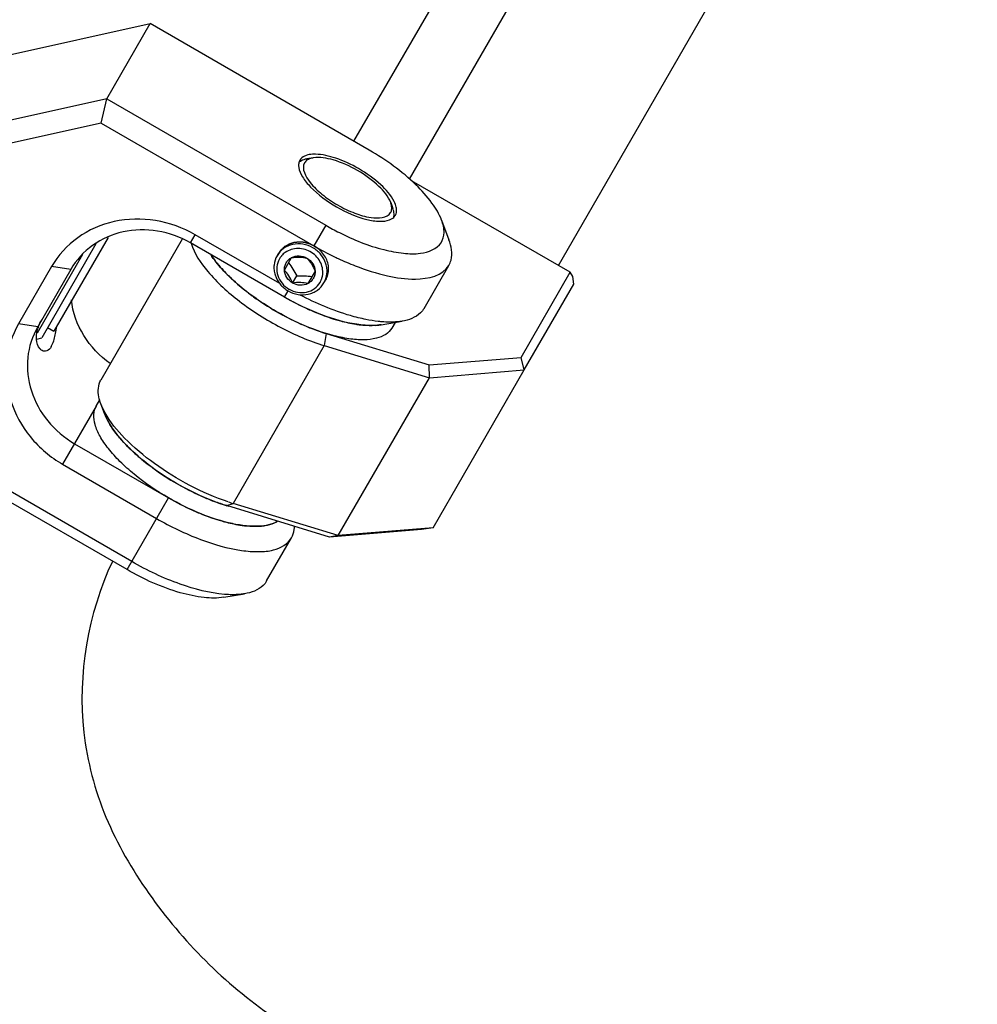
# Model space of a CAD drawing. Header units: millimetres. Extents: x 0 to 2550, y 0 to 1188.
# Tile 64 of 221: x 324.2 to 329.5, y 139.43 to 144.88. Entities that reach past the tile are written whole.
import ezdxf

# ---------------------------------------------------------------- set-up
doc = ezdxf.new("R2010")
doc.units = ezdxf.units.MM
doc.header["$LTSCALE"] = 46.255
for name, color, linetype in [('2ND_ARM_V2_PITCH_ABL698', 7, 'CONTINUOUS'), ('A2300202#AF4_ABL676', 7, 'CONTINUOUS'), ('CSHCS-BR-M4-12_203_PBL774', 7, 'CONTINUOUS'), ('FWSRM-D10-V4-E2-T2_5_PBL772', 7, 'CONTINUOUS'), ('M2000901_PBL757', 7, 'CONTINUOUS'), ('M2300101_PBL746', 7, 'CONTINUOUS'), ('M2300202_PBL747', 7, 'CONTINUOUS'), ('M2300301_PBL788', 7, 'CONTINUOUS'), ('M2300602_PBL778', 7, 'CONTINUOUS'), ('SSHH-ST-M3-5_203_PBL781', 7, 'CONTINUOUS'), ('WFM_0608_06_2_PBL776', 7, 'CONTINUOUS'), ('WFM_0608_06_2_PBL791', 7, 'CONTINUOUS'), ('아래쪽_16_VBL600', 7, 'CONTINUOUS')]:
    doc.layers.add(name, color=color, linetype=linetype)

# ---------------------------------------------------------------- blocks, each defined once
blk = doc.blocks.new('M2300202_PBL747', base_point=(325.9524, 142.9997))
at = {"layer": 'M2300202_PBL747', "color": 7}
for p, q in [((327.2472, 143.4789), (326.3696, 143.9855)), ((325.1015, 143.6617), (324.6517, 142.8826)), ((326.9758, 143.0084), (327.2472, 143.4789)), ((327.2624, 143.4552), (327.2472, 143.4789)), ((327.2676, 143.4142), (327.2624, 143.4552)), ((326.9935, 142.9391), (327.2676, 143.4142)), ((325.8976, 143.1404), (326.4672, 142.9663)), ((325.8877, 143.0732), (326.4687, 142.8957)), ((326.4672, 142.9663), (326.9758, 143.0084)), ((326.9935, 142.9391), (326.9758, 143.0084)), ((326.4687, 142.8957), (326.4672, 142.9663)), ((326.4687, 142.8957), (326.9935, 142.9391)), ((326.4895, 142.066), (326.9935, 142.9391)), ((325.9646, 142.0226), (326.4687, 142.8957)), ((324.6718, 142.6972), (324.6514, 142.7518)), ((325.9173, 142.0139), (325.3477, 142.1879)), ((325.9646, 142.0226), (325.3836, 142.2001)), ((326.4895, 142.066), (325.9646, 142.0226)), ((326.4895, 142.066), (326.4259, 142.0559)), ((326.4259, 142.0559), (325.9173, 142.0139)), ((325.9646, 142.0226), (325.9173, 142.0139))]:
    blk.add_line(p, q, dxfattribs=at)
at = {"layer": 'M2300202_PBL747', "color": 2}
for p, q in [((325.8976, 143.1404), (325.8877, 143.0732)), ((325.8877, 143.0732), (325.3836, 142.2001)), ((325.3477, 142.1879), (325.3836, 142.2001))]:
    blk.add_line(p, q, dxfattribs=at)
at = {"layer": 'M2300202_PBL747', "color": 7}
for centre, radius, start, end in [((325.8119, 143.9468), 0.665, 217.7929, 218.9167), ((326.0968, 144.2112), 1.054, 226.7924, 227.4369), ((326.2989, 144.4543), 1.3703, 233.7948, 234.1304), ((326.3521, 144.5296), 1.4625, 234.1713, 240.0394), ((326.3524, 144.5263), 1.4598, 239.9639, 245.8398), ((326.3142, 144.4435), 1.3687, 245.8814, 246.2283), ((326.2056, 144.1484), 1.054, 252.5634, 253.0084), ((325.7259, 143.3198), 1.1709, 251.6279, 253.001)]:
    blk.add_arc(centre, radius, start, end, dxfattribs=at)
for points, knots in [([(325.1505, 143.6394), (325.1684, 143.5818), (325.2505, 143.4621), (325.422, 143.3072), (325.6407, 143.1688), (325.8045, 143.0986), (325.8877, 143.0732)], [0, 0, 0, 0, 0.189878, 0.442636, 0.726399, 1, 1, 1, 1]), ([(325.2945, 143.529), (325.3004, 143.5218), (325.3257, 143.4917), (325.3533, 143.4635), (325.3751, 143.443)], [0, 0, 0, 0, 0.236867, 1, 1, 1, 1]), ([(325.3838, 143.4349), (325.3919, 143.4275), (325.4259, 143.3972), (325.4617, 143.3689), (325.4895, 143.3486)], [0, 0, 0, 0, 0.242092, 1, 1, 1, 1]), ([(325.7625, 143.191), (325.7732, 143.1863), (325.8149, 143.1685), (325.8576, 143.1529), (325.8897, 143.1428)], [0, 0, 0, 0, 0.257445, 1, 1, 1, 1]), ([(324.6514, 142.7518), (324.6468, 142.764), (324.6338, 142.806), (324.636, 142.8555), (324.6517, 142.8826)], [0, 0, 0, 0, 0.293984, 1, 1, 1, 1]), ([(325.0705, 142.3108), (324.9782, 142.3642), (324.8533, 142.4537), (324.7269, 142.5929), (324.6844, 142.6633), (324.6718, 142.6972)], [0, 0, 0, 0, 0.56816, 0.807528, 1, 1, 1, 1]), ([(325.3568, 142.2086), (325.2112, 142.257), (325.0075, 142.3649), (324.7884, 142.5476), (324.7035, 142.6505), (324.6747, 142.7021)], [0, 0, 0, 0, 0.538479, 0.79237, 1, 1, 1, 1]), ([(325.3477, 142.1879), (325.3247, 142.1949), (325.229, 142.2278), (325.1373, 142.2721), (325.0705, 142.3108)], [0, 0, 0, 0, 0.237287, 1, 1, 1, 1])]:
    blk.add_open_spline(points, degree=3, knots=knots, dxfattribs=at)
for points in [[(325.2605, 143.5754), (325.2686, 143.5631), (325.2773, 143.551), (325.2864, 143.5393)], [(324.6747, 142.7021), (324.6658, 142.7181), (324.6578, 142.7347), (324.6514, 142.7518)]]:
    blk.add_open_spline(points, degree=3, dxfattribs=at)
blk = doc.blocks.new('WFM_0608_06_2_PBL776', base_point=(325.1208, 142.4235))
at = {"layer": 'WFM_0608_06_2_PBL776', "color": 7}
blk.add_line((324.6262, 142.7386), (324.6464, 142.7735), dxfattribs=at)
for centre, radius, start, end in [((324.9326, 142.7947), 0.2785, 200.3961, 201.7702), ((324.9438, 142.7991), 0.2905, 201.7647, 202.3435), ((324.9518, 142.8024), 0.2992, 202.3443, 203.0746), ((324.9801, 142.8147), 0.33, 203.1183, 206.4977), ((325.2646, 142.9964), 0.6683, 217.7884, 218.9162), ((325.5503, 143.2625), 1.0591, 226.7854, 227.4465), ((325.7532, 143.5075), 1.3774, 233.7893, 234.1385), ((325.7979, 143.5705), 1.4546, 234.1653, 240.0554), ((325.8091, 143.5868), 1.4743, 239.9931, 245.821), ((325.7676, 143.4984), 1.3767, 245.8887, 246.2182), ((325.6584, 143.2049), 1.0634, 252.5781, 253.0253), ((325.6502, 143.1779), 1.0351, 253.0244, 253.6692)]:
    blk.add_arc(centre, radius, start, end, dxfattribs=at)
for points, knots in [([(325.0259, 142.2307), (324.9594, 142.2691), (324.8661, 142.3325), (324.7587, 142.4287), (324.6947, 142.4992), (324.6474, 142.5673), (324.6184, 142.6312), (324.6089, 142.6894), (324.6182, 142.7247), (324.6262, 142.7386)], [0, 0, 0, 0, 0.334252, 0.488189, 0.627064, 0.747528, 0.848028, 0.930026, 1, 1, 1, 1]), ([(324.6848, 142.6675), (324.6881, 142.6609), (324.7032, 142.6327), (324.7214, 142.6063), (324.7365, 142.5869)], [0, 0, 0, 0, 0.231434, 1, 1, 1, 1]), ([(324.7446, 142.5766), (324.7505, 142.5693), (324.7758, 142.5393), (324.8033, 142.5111), (324.8251, 142.4906)], [0, 0, 0, 0, 0.236865, 1, 1, 1, 1]), ([(324.8341, 142.4823), (324.8422, 142.4749), (324.8761, 142.4447), (324.9117, 142.4165), (324.9395, 142.3962)], [0, 0, 0, 0, 0.242107, 1, 1, 1, 1]), ([(325.6291, 142.1019), (325.5989, 142.0831), (325.5383, 142.0716), (325.454, 142.0748), (325.3453, 142.0927), (325.1986, 142.1407), (325.0839, 142.1972), (325.0259, 142.2307)], [0, 0, 0, 0, 0.167526, 0.275631, 0.399337, 0.68471, 1, 1, 1, 1]), ([(325.2125, 142.2386), (325.2232, 142.2338), (325.265, 142.216), (325.3078, 142.2004), (325.34, 142.1903)], [0, 0, 0, 0, 0.257277, 1, 1, 1, 1])]:
    blk.add_open_spline(points, degree=3, knots=knots, dxfattribs=at)
blk = doc.blocks.new('M2300301_PBL788', base_point=(330.263, 149.8658))
at = {"layer": 'M2300301_PBL788', "color": 7}
for p, q in [((326.359, 143.9941), (333.2873, 156.0073)), ((327.1833, 143.5157), (334.1127, 155.5308))]:
    blk.add_line(p, q, dxfattribs=at)
blk = doc.blocks.new('WFM_0608_06_2_PBL791', base_point=(325.7694, 143.3413))
at = {"layer": 'WFM_0608_06_2_PBL791', "color": 7}
blk.add_line((326.2795, 143.202), (326.2612, 143.1704), dxfattribs=at)
for centre, radius, start, end in [((326.4049, 144.6187), 1.4744, 239.9932, 245.8072), ((326.3635, 144.5306), 1.3771, 245.8744, 246.2122), ((326.2528, 144.2324), 1.0588, 252.5665, 253.2123), ((326.1668, 143.8622), 0.6784, 261.0943, 261.6635), ((326.1638, 143.8415), 0.6575, 261.6636, 262.2169), ((326.1502, 143.5148), 0.3299, 273.5068, 276.8884), ((326.1537, 143.4842), 0.2991, 276.9321, 277.6587), ((326.1548, 143.4756), 0.2904, 277.6596, 278.2359), ((326.1566, 143.4638), 0.2785, 278.2304, 279.6047)]:
    blk.add_arc(centre, radius, start, end, dxfattribs=at)
for points, knots in [([(325.6217, 143.2625), (325.5458, 143.3063), (325.4407, 143.3792), (325.3242, 143.4909), (325.278, 143.5485), (325.2593, 143.5772)], [0, 0, 0, 0, 0.543942, 0.787712, 1, 1, 1, 1]), ([(325.8081, 143.2705), (325.8188, 143.2658), (325.8606, 143.248), (325.9034, 143.2323), (325.9356, 143.2222)], [0, 0, 0, 0, 0.257267, 1, 1, 1, 1]), ([(326.2612, 143.1704), (326.2532, 143.1565), (326.2273, 143.1308), (326.1721, 143.11), (326.1024, 143.1032), (326.0197, 143.11), (325.9267, 143.1301), (325.7897, 143.1751), (325.6882, 143.2241), (325.6217, 143.2625)], [0, 0, 0, 0, 0.069979, 0.151978, 0.252473, 0.372931, 0.511799, 0.665733, 1, 1, 1, 1]), ([(325.947, 143.2187), (325.9569, 143.2157), (325.9947, 143.2049), (326.0331, 143.1964), (326.0618, 143.1919)], [0, 0, 0, 0, 0.262711, 1, 1, 1, 1]), ([(326.0747, 143.19), (326.0832, 143.1889), (326.1149, 143.1852), (326.1471, 143.1841), (326.1704, 143.1856)], [0, 0, 0, 0, 0.268631, 1, 1, 1, 1])]:
    blk.add_open_spline(points, degree=3, knots=knots, dxfattribs=at)
blk = doc.blocks.new('A2300202#AF4_ABL676', base_point=(329.6941, 149.7675))
at = {"layer": 'M2300202_PBL747'}
blk.add_blockref('M2300202_PBL747', (325.9524, 142.9997), dxfattribs=at)
at = {"layer": 'M2300301_PBL788'}
blk.add_blockref('M2300301_PBL788', (330.263, 149.8658), dxfattribs=at)
at = {"layer": 'WFM_0608_06_2_PBL776'}
blk.add_blockref('WFM_0608_06_2_PBL776', (325.1208, 142.4235), dxfattribs=at)
at = {"layer": 'WFM_0608_06_2_PBL791'}
blk.add_blockref('WFM_0608_06_2_PBL791', (325.7694, 143.3413), dxfattribs=at)
blk = doc.blocks.new('M2300101_PBL746', base_point=(324.9662, 143.2656))
at = {"layer": 'M2300101_PBL746', "color": 7}
for p, q in [((324.1295, 144.6783), (324.9241, 144.8545)), ((324.6841, 144.4388), (324.9241, 144.8545)), ((326.1365, 144.1545), (324.9241, 144.8545)), ((323.3396, 143.3101), (324.1295, 144.6783)), ((324.6841, 144.4388), (323.8895, 144.2626)), ((324.6542, 144.3041), (324.6841, 144.4388)), ((324.6841, 144.4388), (325.8965, 143.7388)), ((324.6542, 144.3041), (323.9372, 144.1451)), ((324.6542, 144.3041), (325.8307, 143.6248)), ((323.8895, 144.2626), (323.9372, 144.1451)), ((323.4252, 143.2583), (323.9372, 144.1451)), ((326.5364, 143.7674), (326.5773, 143.6582)), ((325.6409, 143.4169), (325.1736, 143.6867)), ((325.6674, 143.3419), (325.1478, 143.6419)), ((324.3791, 143.5104), (324.1958, 143.193)), ((324.4857, 143.4951), (324.3024, 143.1776)), ((326.4395, 143.2792), (326.5769, 143.5173)), ((323.4252, 143.2583), (323.3396, 143.3101)), ((323.3396, 143.3101), (323.5843, 142.5339)), ((323.4252, 143.2583), (323.646, 142.5579)), ((324.4028, 143.149), (324.4086, 143.1811)), ((326.2026, 143.1892), (326.3176, 143.2084)), ((323.5843, 142.5339), (323.646, 142.5579)), ((324.8225, 141.8786), (323.646, 142.5579)), ((324.7967, 141.8339), (323.5843, 142.5339)), ((324.5062, 142.5307), (325.0259, 142.2307)), ((324.4404, 142.4167), (324.96, 142.1167)), ((325.5688, 141.7711), (325.7062, 142.0092)), ((325.3319, 141.6811), (325.4469, 141.7004))]:
    blk.add_line(p, q, dxfattribs=at)
at = {"layer": 'M2300101_PBL746', "color": 2}
for p, q in [((325.8965, 143.7388), (325.8307, 143.6248)), ((325.1478, 143.6419), (325.1736, 143.6867)), ((324.4857, 143.4951), (324.3791, 143.5104)), ((325.6674, 143.3419), (325.6874, 143.3766)), ((324.3024, 143.1776), (324.1958, 143.193)), ((324.6262, 142.7386), (324.4404, 142.4167)), ((324.7967, 141.8339), (325.0259, 142.2307))]:
    blk.add_line(p, q, dxfattribs=at)
at = {"layer": 'M2300101_PBL746', "color": 7}
for centre, radius, start, end in [((326.6405, 145.0273), 1.4878, 239.9982, 243.2557), ((326.6951, 145.1214), 1.7283, 239.9914, 244.2119), ((326.6687, 145.0674), 1.6682, 244.2205, 245.0314), ((326.6246, 144.9706), 1.5618, 244.9987, 248.7594), ((324.5048, 143.1055), 0.2108, 160.6818, 162.8933), ((325.7581, 143.4973), 1.463, 239.9661, 245.8205), ((325.7192, 143.4128), 1.3699, 245.8579, 246.2128), ((325.6099, 143.117), 1.0545, 252.5573, 253.2254), ((325.5232, 142.7372), 0.6645, 261.0829, 262.2211), ((325.508, 142.4125), 0.3388, 273.5342, 275.5468), ((325.5501, 142.2304), 0.1509, 294.1755, 297.8654), ((325.5563, 142.2186), 0.1376, 297.8726, 301.4584)]:
    blk.add_arc(centre, radius, start, end, dxfattribs=at)
at = {"layer": 'M2300101_PBL746', "color": 134}
blk.add_arc((325.7887, 143.4978), 0.1229, 329.2705, 330.314, dxfattribs=at)
at = {"layer": 'M2300101_PBL746', "color": 7}
for points, knots in [([(326.5364, 143.7675), (326.5238, 143.8014), (326.4812, 143.872), (326.3544, 144.0114), (326.2291, 144.1011), (326.1365, 144.1545)], [0, 0, 0, 0, 0.192445, 0.431857, 1, 1, 1, 1]), ([(326.0775, 144.0523), (326.0374, 144.0755), (325.9605, 144.1113), (325.8768, 144.1314), (325.8387, 144.1321)], [0, 0, 0, 0, 0.548717, 1, 1, 1, 1]), ([(325.7465, 144.059), (325.7494, 144.0409), (325.7679, 144.0012), (325.8337, 143.9218), (325.9034, 143.8711), (325.9555, 143.841)], [0, 0, 0, 0, 0.178512, 0.414058, 1, 1, 1, 1]), ([(326.2743, 143.8706), (326.2566, 143.9062), (326.1946, 143.9748), (326.1211, 144.0272), (326.0775, 144.0523)], [0, 0, 0, 0, 0.441622, 1, 1, 1, 1]), ([(325.9555, 143.841), (326.0077, 143.8109), (326.0865, 143.7759), (326.1881, 143.7586), (326.2318, 143.7624), (326.2489, 143.769)], [0, 0, 0, 0, 0.585942, 0.821488, 1, 1, 1, 1]), ([(325.1736, 143.6867), (325.1062, 143.7256), (324.9578, 143.7792), (324.7251, 143.7744), (324.5165, 143.6839), (324.4149, 143.5726), (324.3791, 143.5104)], [0, 0, 0, 0, 0.25999, 0.514217, 0.760121, 1, 1, 1, 1]), ([(325.971, 143.6986), (326.0493, 143.6591), (326.1659, 143.6116), (326.3203, 143.5824), (326.4292, 143.5782), (326.5325, 143.6145), (326.5555, 143.703), (326.5446, 143.7455), (326.5364, 143.7675)], [0, 0, 0, 0, 0.363382, 0.517236, 0.645054, 0.823116, 0.902796, 1, 1, 1, 1]), ([(325.1478, 143.6419), (325.0916, 143.6744), (324.9679, 143.719), (324.774, 143.715), (324.6002, 143.6396), (324.5156, 143.5469), (324.4857, 143.4951)], [0, 0, 0, 0, 0.25999, 0.514217, 0.760121, 1, 1, 1, 1]), ([(326.5769, 143.5173), (326.5822, 143.5265), (326.6002, 143.5717), (326.5903, 143.6232), (326.5772, 143.6582)], [0, 0, 0, 0, 0.221512, 1, 1, 1, 1]), ([(326.0588, 143.5149), (326.1168, 143.4924), (326.2278, 143.4581), (326.3999, 143.43), (326.5436, 143.4595), (326.5769, 143.5173)], [0, 0, 0, 0, 0.343987, 0.63081, 1, 1, 1, 1]), ([(324.7038, 142.9737), (324.6455, 143.015), (324.5455, 143.12), (324.4966, 143.2572), (324.4886, 143.3259)], [0, 0, 0, 0, 0.507826, 1, 1, 1, 1]), ([(326.0671, 143.1911), (326.0011, 143.2009), (325.8627, 143.2415), (325.7334, 143.3038), (325.6674, 143.3419)], [0, 0, 0, 0, 0.467103, 1, 1, 1, 1]), ([(326.1183, 143.2179), (326.0892, 143.2237), (325.9631, 143.2553), (325.8425, 143.3067), (325.7539, 143.3533)], [0, 0, 0, 0, 0.228419, 1, 1, 1, 1]), ([(326.4395, 143.2792), (326.4341, 143.27), (326.4039, 143.2318), (326.3544, 143.2146), (326.3176, 143.2084)], [0, 0, 0, 0, 0.221512, 1, 1, 1, 1]), ([(326.2061, 143.2053), (326.1991, 143.2059), (326.1696, 143.2088), (326.1404, 143.2135), (326.1183, 143.2179)], [0, 0, 0, 0, 0.238573, 1, 1, 1, 1]), ([(324.1958, 143.193), (324.1599, 143.1308), (324.1142, 142.9872), (324.1402, 142.7613), (324.2524, 142.5574), (324.373, 142.4556), (324.4404, 142.4167)], [0, 0, 0, 0, 0.239879, 0.485783, 0.74001, 1, 1, 1, 1]), ([(324.3024, 143.1776), (324.2724, 143.1258), (324.2344, 143.0062), (324.2561, 142.8179), (324.3496, 142.648), (324.4501, 142.5632), (324.5062, 142.5307)], [0, 0, 0, 0, 0.239879, 0.485783, 0.74001, 1, 1, 1, 1]), ([(324.2956, 143.108), (324.2953, 143.1125), (324.2949, 143.1326), (324.2987, 143.1527), (324.3033, 143.1676)], [0, 0, 0, 0, 0.224673, 1, 1, 1, 1]), ([(326.2026, 143.1892), (326.1958, 143.188), (326.1665, 143.1842), (326.1366, 143.1844), (326.1139, 143.186)], [0, 0, 0, 0, 0.229574, 1, 1, 1, 1]), ([(326.3176, 143.2084), (326.3092, 143.207), (326.2722, 143.2024), (326.2348, 143.203), (326.2061, 143.2053)], [0, 0, 0, 0, 0.228344, 1, 1, 1, 1]), ([(324.3265, 143.0462), (324.3223, 143.0487), (324.3041, 143.0643), (324.297, 143.0894), (324.2956, 143.108)], [0, 0, 0, 0, 0.205773, 1, 1, 1, 1]), ([(324.3774, 143.0675), (324.3802, 143.0724), (324.3923, 143.0984), (324.3984, 143.1266), (324.4028, 143.149)], [0, 0, 0, 0, 0.201381, 1, 1, 1, 1]), ([(324.3774, 143.0675), (324.3717, 143.0576), (324.3576, 143.0393), (324.3341, 143.0418), (324.3265, 143.0462)], [0, 0, 0, 0, 0.564831, 1, 1, 1, 1]), ([(325.1666, 142.1592), (325.1773, 142.1545), (325.219, 142.1367), (325.2617, 142.1211), (325.2938, 142.111)], [0, 0, 0, 0, 0.257362, 1, 1, 1, 1]), ([(324.96, 142.1167), (325.0376, 142.0719), (325.1896, 141.9989), (325.3831, 141.942), (325.5212, 141.931), (325.6191, 141.9393), (325.6863, 141.9747), (325.7062, 142.0092)], [0, 0, 0, 0, 0.33547, 0.628879, 0.749766, 0.850615, 1, 1, 1, 1]), ([(325.3056, 142.1074), (325.3154, 142.1044), (325.3532, 142.0937), (325.3916, 142.0852), (325.4202, 142.0807)], [0, 0, 0, 0, 0.262643, 1, 1, 1, 1]), ([(325.4332, 142.0788), (325.4417, 142.0776), (325.4734, 142.074), (325.5055, 142.0729), (325.5288, 142.0743)], [0, 0, 0, 0, 0.268604, 1, 1, 1, 1]), ([(325.5407, 142.0753), (325.5474, 142.0759), (325.5716, 142.0791), (325.5957, 142.0854), (325.6119, 142.0927)], [0, 0, 0, 0, 0.27318, 1, 1, 1, 1]), ([(325.7062, 142.0092), (325.7144, 142.0233), (325.7211, 142.0452), (325.7222, 142.0673), (325.7222, 142.0731)], [0, 0, 0, 0, 0.73549, 1, 1, 1, 1]), ([(325.3355, 141.6972), (325.2521, 141.704), (325.0735, 141.751), (324.908, 141.8293), (324.8225, 141.8786)], [0, 0, 0, 0, 0.458761, 1, 1, 1, 1]), ([(325.3319, 141.6811), (325.2962, 141.6751), (325.2137, 141.6767), (325.0296, 141.7167), (324.8893, 141.7804), (324.7967, 141.8339)], [0, 0, 0, 0, 0.192445, 0.431857, 1, 1, 1, 1]), ([(325.5688, 141.7711), (325.5635, 141.7619), (325.5333, 141.7237), (325.4837, 141.7065), (325.4469, 141.7004)], [0, 0, 0, 0, 0.221512, 1, 1, 1, 1]), ([(325.4469, 141.7004), (325.4385, 141.699), (325.4016, 141.6943), (325.3641, 141.6949), (325.3355, 141.6972)], [0, 0, 0, 0, 0.228344, 1, 1, 1, 1])]:
    blk.add_open_spline(points, degree=3, knots=knots, dxfattribs=at)
for points in [[(325.747, 144.0854), (325.7462, 144.0821), (325.7458, 144.0787), (325.7456, 144.0753)], [(325.7524, 144.0992), (325.7499, 144.0949), (325.7481, 144.0902), (325.747, 144.0854)], [(325.7787, 144.122), (325.7681, 144.1171), (325.7582, 144.1092), (325.7524, 144.0992)], [(325.7882, 144.1258), (325.7849, 144.1247), (325.7817, 144.1234), (325.7787, 144.122)], [(325.8218, 144.1318), (325.8104, 144.1311), (325.799, 144.1293), (325.7882, 144.1258)], [(325.8387, 144.1321), (325.8331, 144.1323), (325.8274, 144.1322), (325.8218, 144.1318)], [(325.7456, 144.0753), (325.7453, 144.0699), (325.7456, 144.0644), (325.7465, 144.059)], [(326.2858, 143.8384), (326.2835, 143.8496), (326.2793, 143.8604), (326.2743, 143.8706)], [(326.2807, 143.7942), (326.2865, 143.8042), (326.2883, 143.8168), (326.2873, 143.8283)], [(326.2873, 143.8283), (326.287, 143.8317), (326.2865, 143.8351), (326.2858, 143.8384)], [(326.2489, 143.769), (326.254, 143.7709), (326.2589, 143.7733), (326.2635, 143.7763)], [(326.2635, 143.7763), (326.2663, 143.7782), (326.269, 143.7803), (326.2714, 143.7826)], [(326.2714, 143.7826), (326.275, 143.786), (326.2782, 143.7899), (326.2807, 143.7942)], [(324.3058, 143.1753), (324.3109, 143.1899), (324.3176, 143.2039), (324.3253, 143.2173)], [(326.1139, 143.186), (326.0982, 143.187), (326.0826, 143.1888), (326.0671, 143.1911)]]:
    blk.add_open_spline(points, degree=3, dxfattribs=at)
at = {"layer": 'M2300101_PBL746', "color": 134}
for points, knots in [([(323.9664, 143.6958), (323.9642, 143.6968), (323.9598, 143.6988), (323.9543, 143.7014), (323.9498, 143.7034), (323.9465, 143.705), (323.9438, 143.7063), (323.9418, 143.7072), (323.9407, 143.7077), (323.9399, 143.7081), (323.939, 143.7083), (323.9378, 143.7086), (323.9358, 143.7091), (323.9317, 143.7102), (323.9258, 143.7117), (323.92, 143.7132), (323.9158, 143.7143), (323.9138, 143.7148), (323.9126, 143.7151), (323.9117, 143.7154), (323.9108, 143.7154), (323.9096, 143.7155), (323.9076, 143.7156), (323.9034, 143.7159), (323.8974, 143.7164), (323.8914, 143.7168), (323.8872, 143.7171), (323.8851, 143.7172), (323.884, 143.7173), (323.8831, 143.7174), (323.8822, 143.7173), (323.881, 143.7171), (323.8789, 143.7169), (323.8747, 143.7164), (323.8687, 143.7156), (323.8628, 143.7149), (323.8586, 143.7144), (323.8565, 143.7142), (323.8553, 143.714), (323.8544, 143.714), (323.8536, 143.7136), (323.8525, 143.7133), (323.8506, 143.7127), (323.8467, 143.7114), (323.8412, 143.7096), (323.8357, 143.7078), (323.8318, 143.7065), (323.8299, 143.7059), (323.8288, 143.7055), (323.828, 143.7053), (323.8272, 143.7048), (323.8262, 143.7043), (323.8245, 143.7033), (323.821, 143.7013), (323.8161, 143.6985), (323.8111, 143.6957), (323.8077, 143.6937), (323.8059, 143.6927), (323.8049, 143.6921), (323.8041, 143.6917), (323.8036, 143.6911), (323.8027, 143.6904), (323.8012, 143.6891), (323.7983, 143.6865), (323.7941, 143.6827), (323.7898, 143.679), (323.7869, 143.6764), (323.7854, 143.6751), (323.7846, 143.6743), (323.7839, 143.6738), (323.7834, 143.6731), (323.7828, 143.6722), (323.7816, 143.6705), (323.7799, 143.6682), (323.7779, 143.6655), (323.7752, 143.6618), (323.7718, 143.6572), (323.7691, 143.6535), (323.7678, 143.6517)], [0, 0, 0, 0, 0.03125, 0.0625, 0.078125, 0.09375, 0.109375, 0.117188, 0.121094, 0.125, 0.128906, 0.132812, 0.140625, 0.15625, 0.1875, 0.21875, 0.234375, 0.242188, 0.246094, 0.25, 0.253906, 0.257812, 0.265625, 0.28125, 0.3125, 0.34375, 0.359375, 0.367188, 0.371094, 0.375, 0.378906, 0.382812, 0.390625, 0.40625, 0.4375, 0.46875, 0.484375, 0.492188, 0.496094, 0.5, 0.503906, 0.507812, 0.515625, 0.53125, 0.5625, 0.59375, 0.609375, 0.617188, 0.621094, 0.625, 0.628906, 0.632812, 0.640625, 0.65625, 0.6875, 0.71875, 0.734375, 0.742188, 0.746094, 0.75, 0.753906, 0.757812, 0.765625, 0.78125, 0.8125, 0.84375, 0.859375, 0.867188, 0.871094, 0.875, 0.878906, 0.882812, 0.890625, 0.90625, 0.921875, 0.9375, 0.96875, 1, 1, 1, 1]), ([(324.0276, 143.5017), (324.0285, 143.5037), (324.0303, 143.5078), (324.0326, 143.513), (324.0344, 143.517), (324.0358, 143.5201), (324.0369, 143.5227), (324.0377, 143.5245), (324.0381, 143.5255), (324.0385, 143.5262), (324.0386, 143.5271), (324.0389, 143.5282), (324.0393, 143.5301), (324.0401, 143.534), (324.0412, 143.5395), (324.0424, 143.545), (324.0432, 143.5489), (324.0436, 143.5508), (324.0438, 143.5519), (324.044, 143.5527), (324.044, 143.5536), (324.044, 143.5547), (324.044, 143.5567), (324.044, 143.5607), (324.044, 143.5664), (324.044, 143.5721), (324.0439, 143.5761), (324.0439, 143.5781), (324.0439, 143.5793), (324.044, 143.5801), (324.0437, 143.581), (324.0435, 143.5821), (324.0431, 143.5842), (324.0422, 143.5882), (324.041, 143.594), (324.0398, 143.5998), (324.039, 143.6038), (324.0386, 143.6058), (324.0383, 143.607), (324.0382, 143.6079), (324.0378, 143.6087), (324.0374, 143.6098), (324.0365, 143.6117), (324.0349, 143.6155), (324.0326, 143.6209), (324.0303, 143.6263), (324.0287, 143.6301), (324.0279, 143.632), (324.0274, 143.6331), (324.0271, 143.6339), (324.0266, 143.6347), (324.0259, 143.6357), (324.0247, 143.6374), (324.0224, 143.6409), (324.0191, 143.6459), (324.0157, 143.6508), (324.0134, 143.6543), (324.0122, 143.6561), (324.0116, 143.657), (324.0111, 143.6578), (324.0104, 143.6584), (324.0096, 143.6593), (324.0081, 143.6608), (324.0051, 143.6639), (324.0009, 143.6682), (323.9967, 143.6725), (323.9937, 143.6756), (323.9922, 143.6771), (323.9914, 143.6779), (323.9908, 143.6786), (323.99, 143.6791), (323.989, 143.6798), (323.9872, 143.6811), (323.9847, 143.6829), (323.9816, 143.685), (323.9776, 143.6879), (323.9725, 143.6915), (323.9685, 143.6943), (323.9664, 143.6958)], [0, 0, 0, 0, 0.03125, 0.0625, 0.078125, 0.09375, 0.109375, 0.117188, 0.121094, 0.125, 0.128906, 0.132812, 0.140625, 0.15625, 0.1875, 0.21875, 0.234375, 0.242188, 0.246094, 0.25, 0.253906, 0.257812, 0.265625, 0.28125, 0.3125, 0.34375, 0.359375, 0.367188, 0.371094, 0.375, 0.378906, 0.382812, 0.390625, 0.40625, 0.4375, 0.46875, 0.484375, 0.492188, 0.496094, 0.5, 0.503906, 0.507812, 0.515625, 0.53125, 0.5625, 0.59375, 0.609375, 0.617188, 0.621094, 0.625, 0.628906, 0.632812, 0.640625, 0.65625, 0.6875, 0.71875, 0.734375, 0.742188, 0.746094, 0.75, 0.753906, 0.757812, 0.765625, 0.78125, 0.8125, 0.84375, 0.859375, 0.867188, 0.871094, 0.875, 0.878906, 0.882812, 0.890625, 0.90625, 0.921875, 0.9375, 0.96875, 1, 1, 1, 1]), ([(325.8307, 143.6248), (325.8285, 143.6258), (325.8241, 143.6279), (325.8186, 143.6304), (325.8141, 143.6325), (325.8108, 143.634), (325.808, 143.6353), (325.8061, 143.6362), (325.805, 143.6367), (325.8042, 143.6371), (325.8033, 143.6373), (325.8021, 143.6376), (325.8001, 143.6382), (325.796, 143.6392), (325.7901, 143.6407), (325.7842, 143.6423), (325.7801, 143.6433), (325.7781, 143.6439), (325.7769, 143.6442), (325.776, 143.6444), (325.7751, 143.6444), (325.7739, 143.6445), (325.7718, 143.6447), (325.7677, 143.645), (325.7617, 143.6454), (325.7557, 143.6458), (325.7515, 143.6461), (325.7494, 143.6463), (325.7482, 143.6463), (325.7473, 143.6465), (325.7464, 143.6463), (325.7453, 143.6462), (325.7432, 143.6459), (325.739, 143.6454), (325.733, 143.6447), (325.7271, 143.644), (325.7229, 143.6435), (325.7208, 143.6432), (325.7196, 143.6431), (325.7187, 143.643), (325.7179, 143.6427), (325.7168, 143.6423), (325.7149, 143.6417), (325.711, 143.6404), (325.7055, 143.6386), (325.7, 143.6368), (325.6961, 143.6356), (325.6942, 143.6349), (325.6931, 143.6346), (325.6922, 143.6343), (325.6915, 143.6339), (325.6905, 143.6333), (325.6888, 143.6323), (325.6853, 143.6303), (325.6804, 143.6275), (325.6754, 143.6247), (325.6719, 143.6227), (325.6702, 143.6217), (325.6692, 143.6211), (325.6684, 143.6208), (325.6678, 143.6202), (325.667, 143.6194), (325.6655, 143.6181), (325.6626, 143.6155), (325.6583, 143.6118), (325.6541, 143.608), (325.6512, 143.6054), (325.6497, 143.6041), (325.6489, 143.6033), (325.6482, 143.6028), (325.6477, 143.6021), (325.647, 143.6012), (325.6459, 143.5996), (325.6442, 143.5973), (325.6422, 143.5945), (325.6395, 143.5908), (325.6361, 143.5863), (325.6334, 143.5826), (325.6321, 143.5807)], [0, 0, 0, 0, 0.03125, 0.0625, 0.078125, 0.09375, 0.109375, 0.117188, 0.121094, 0.125, 0.128906, 0.132812, 0.140625, 0.15625, 0.1875, 0.21875, 0.234375, 0.242188, 0.246094, 0.25, 0.253906, 0.257812, 0.265625, 0.28125, 0.3125, 0.34375, 0.359375, 0.367188, 0.371094, 0.375, 0.378906, 0.382812, 0.390625, 0.40625, 0.4375, 0.46875, 0.484375, 0.492188, 0.496094, 0.5, 0.503906, 0.507812, 0.515625, 0.53125, 0.5625, 0.59375, 0.609375, 0.617188, 0.621094, 0.625, 0.628906, 0.632812, 0.640625, 0.65625, 0.6875, 0.71875, 0.734375, 0.742188, 0.746094, 0.75, 0.753906, 0.757812, 0.765625, 0.78125, 0.8125, 0.84375, 0.859375, 0.867188, 0.871094, 0.875, 0.878906, 0.882812, 0.890625, 0.90625, 0.921875, 0.9375, 0.96875, 1, 1, 1, 1]), ([(325.8955, 143.4369), (325.898, 143.4414), (325.9051, 143.4559), (325.9122, 143.4828), (325.9116, 143.5155), (325.9024, 143.5479), (325.8852, 143.578), (325.86, 143.6054), (325.8407, 143.619), (325.8307, 143.6248)], [0, 0, 0, 0, 0.070873, 0.225727, 0.380582, 0.535436, 0.690291, 0.845145, 1, 1, 1, 1])]:
    blk.add_open_spline(points, degree=3, knots=knots, dxfattribs=at)
blk = doc.blocks.new('FWSRM-D10-V4-E2-T2_5_PBL772', base_point=(324.4608, 143.3725))
at = {"layer": 'FWSRM-D10-V4-E2-T2_5_PBL772', "color": 7}
for p, q in [((324.6247, 143.636), (324.3248, 143.1165)), ((324.5509, 143.578), (324.2988, 143.1414)), ((324.2968, 143.109), (324.3248, 143.1165))]:
    blk.add_line(p, q, dxfattribs=at)
blk = doc.blocks.new('CSHCS-BR-M4-12_203_PBL774', base_point=(324.5246, 143.4125))
at = {"layer": 'CSHCS-BR-M4-12_203_PBL774', "color": 7}
for p in [(324.6919, 143.6723), (324.3573, 143.1728)]:
    blk.add_line(p, (324.3919, 143.1528), dxfattribs=at)
blk = doc.blocks.new('M2300602_PBL778', base_point=(326.0103, 143.9468))
at = {"layer": 'M2300602_PBL778', "color": 7}
for p, q in [((325.8263, 144.1119), (325.7918, 144.1062)), ((326.2548, 143.8645), (326.2671, 143.8317))]:
    blk.add_line(p, q, dxfattribs=at)
for points in [[(325.7553, 144.0928), (325.7522, 144.0907), (325.7494, 144.0884), (325.7468, 144.0859)], [(325.7943, 144.1005), (325.7879, 144.0964), (325.7822, 144.0907), (325.7784, 144.0842)], [(326.2547, 143.8092), (326.2585, 143.8157), (326.2605, 143.8235), (326.2609, 143.8311)], [(326.272, 143.7827), (326.2729, 143.7862), (326.2734, 143.7898), (326.2737, 143.7934)]]:
    blk.add_open_spline(points, degree=3, dxfattribs=at)
for points, knots in [([(325.7918, 144.1062), (325.7882, 144.1056), (325.7755, 144.1029), (325.7631, 144.098), (325.7553, 144.0928)], [0, 0, 0, 0, 0.276261, 1, 1, 1, 1]), ([(325.7784, 144.0842), (325.7597, 144.0518), (325.8043, 143.9736), (325.8754, 143.9077), (325.9311, 143.869), (325.9615, 143.8514)], [0, 0, 0, 0, 0.361328, 0.659334, 1, 1, 1, 1]), ([(325.8263, 144.1119), (325.8232, 144.1114), (325.8121, 144.1091), (325.8012, 144.105), (325.7943, 144.1005)], [0, 0, 0, 0, 0.275292, 1, 1, 1, 1]), ([(326.2548, 143.8645), (326.2419, 143.8992), (326.1836, 143.9671), (326.074, 144.0462), (325.9507, 144.1016), (325.8628, 144.1181), (325.8263, 144.1119)], [0, 0, 0, 0, 0.215231, 0.5, 0.784769, 1, 1, 1, 1]), ([(326.2609, 143.8311), (326.2613, 143.8393), (326.2595, 143.8508), (326.2559, 143.8616), (326.2548, 143.8645)], [0, 0, 0, 0, 0.724708, 1, 1, 1, 1]), ([(325.9615, 143.8514), (325.992, 143.8338), (326.0534, 143.805), (326.146, 143.7763), (326.236, 143.7768), (326.2547, 143.8092)], [0, 0, 0, 0, 0.340666, 0.638672, 1, 1, 1, 1]), ([(326.2737, 143.7934), (326.2739, 143.7964), (326.2739, 143.8094), (326.2706, 143.8223), (326.2671, 143.8317)], [0, 0, 0, 0, 0.226945, 1, 1, 1, 1])]:
    blk.add_open_spline(points, degree=3, knots=knots, dxfattribs=at)
blk = doc.blocks.new('SSHH-ST-M3-5_203_PBL781', base_point=(325.756, 143.4953))
at = {"layer": 'SSHH-ST-M3-5_203_PBL781', "color": 7}
for p, q in [((325.6261, 143.5703), (325.6321, 143.5807)), ((325.6672, 143.4916), (325.7069, 143.5603)), ((325.6898, 143.5308), (325.6901, 143.5305)), ((325.6898, 143.5308), (325.6901, 143.5305)), ((325.8368, 143.4853), (325.7971, 143.4166)), ((325.7123, 143.4197), (325.735, 143.4589)), ((325.8194, 143.4559), (325.8197, 143.4558)), ((325.8194, 143.4558), (325.8197, 143.4558)), ((325.8859, 143.4203), (325.8951, 143.4364))]:
    blk.add_line(p, q, dxfattribs=at)
for centre, radius, start, end in [((325.7344, 143.4985), 0.1097, 140.1557, 149.9838), ((325.7345, 143.4984), 0.1098, 139.0649, 140.1535), ((325.7362, 143.4968), 0.1123, 125.0543, 138.9971), ((325.7696, 143.4782), 0.1097, 330.0159, 339.7809), ((325.7691, 143.4784), 0.1102, 339.7855, 343.197), ((325.768, 143.4787), 0.1113, 343.2025, 348.9745), ((325.7632, 143.5078), 0.1416, 239.9534, 240.1279)]:
    blk.add_arc(centre, radius, start, end, dxfattribs=at)
for points, knots in [([(325.8247, 143.6144), (325.8079, 143.6241), (325.7708, 143.6375), (325.7218, 143.6365), (325.6859, 143.6248), (325.6541, 143.6067), (325.635, 143.5859), (325.6261, 143.5703)], [0, 0, 0, 0, 0.259643, 0.513568, 0.638005, 0.760442, 1, 1, 1, 1]), ([(325.8773, 143.4574), (325.8796, 143.4695), (325.8803, 143.4948), (325.8659, 143.5439), (325.8209, 143.5947), (325.7558, 143.6141), (325.7049, 143.6068), (325.6819, 143.5958), (325.6718, 143.5887)], [0, 0, 0, 0, 0.120888, 0.244861, 0.498447, 0.75318, 0.878199, 1, 1, 1, 1]), ([(325.8859, 143.4203), (325.8949, 143.4359), (325.9034, 143.4628), (325.9031, 143.4994), (325.8953, 143.5363), (325.8717, 143.5793), (325.8416, 143.6047), (325.8247, 143.6144)], [0, 0, 0, 0, 0.239558, 0.361995, 0.486432, 0.740357, 1, 1, 1, 1]), ([(325.6261, 143.5703), (325.6171, 143.5548), (325.6086, 143.5279), (325.6089, 143.4913), (325.6167, 143.4544), (325.6402, 143.4114), (325.6704, 143.386), (325.6872, 143.3763)], [0, 0, 0, 0, 0.239558, 0.361995, 0.486432, 0.740357, 1, 1, 1, 1]), ([(325.6394, 143.5534), (325.6316, 143.54), (325.6217, 143.5089), (325.6273, 143.46), (325.6516, 143.4158), (325.6777, 143.3937), (325.6923, 143.3853)], [0, 0, 0, 0, 0.239864, 0.485786, 0.740029, 1, 1, 1, 1]), ([(325.677, 143.5317), (325.6804, 143.5377), (325.6892, 143.5488), (325.7007, 143.557), (325.7069, 143.5603)], [0, 0, 0, 0, 0.496966, 1, 1, 1, 1]), ([(325.7069, 143.5603), (325.7195, 143.567), (325.7496, 143.5734), (325.7788, 143.5646), (325.7917, 143.5572)], [0, 0, 0, 0, 0.490925, 1, 1, 1, 1]), ([(325.7069, 143.5603), (325.7217, 143.5622), (325.7502, 143.5644), (325.7785, 143.5603), (325.7917, 143.5572)], [0, 0, 0, 0, 0.52532, 1, 1, 1, 1]), ([(325.7917, 143.5572), (325.8009, 143.5474), (325.8186, 143.5248), (325.831, 143.4991), (325.8368, 143.4853)], [0, 0, 0, 0, 0.474642, 1, 1, 1, 1]), ([(325.7917, 143.5572), (325.8045, 143.5497), (325.8267, 143.5288), (325.8362, 143.4996), (325.8368, 143.4853)], [0, 0, 0, 0, 0.509075, 1, 1, 1, 1]), ([(325.6672, 143.4916), (325.6669, 143.4985), (325.6683, 143.5126), (325.6735, 143.5257), (325.677, 143.5317)], [0, 0, 0, 0, 0.503034, 1, 1, 1, 1]), ([(325.7123, 143.4197), (325.7065, 143.4334), (325.6942, 143.4592), (325.6764, 143.4817), (325.6672, 143.4916)], [0, 0, 0, 0, 0.52532, 1, 1, 1, 1]), ([(325.7123, 143.4197), (325.6994, 143.4271), (325.6772, 143.448), (325.6677, 143.4772), (325.6672, 143.4916)], [0, 0, 0, 0, 0.509075, 1, 1, 1, 1]), ([(325.6901, 143.5305), (325.6986, 143.5198), (325.715, 143.4968), (325.7285, 143.4719), (325.735, 143.4589)], [0, 0, 0, 0, 0.485424, 1, 1, 1, 1]), ([(325.8368, 143.4853), (325.837, 143.4783), (325.8357, 143.4642), (325.8304, 143.4511), (325.827, 143.4451)], [0, 0, 0, 0, 0.503034, 1, 1, 1, 1]), ([(325.735, 143.4589), (325.7494, 143.4598), (325.7777, 143.4606), (325.8058, 143.4578), (325.8194, 143.4559)], [0, 0, 0, 0, 0.514578, 1, 1, 1, 1]), ([(325.827, 143.4451), (325.8235, 143.4391), (325.8148, 143.428), (325.8033, 143.4198), (325.7971, 143.4166)], [0, 0, 0, 0, 0.496966, 1, 1, 1, 1]), ([(325.6872, 143.3763), (325.7041, 143.3666), (325.7412, 143.3532), (325.7902, 143.3542), (325.826, 143.3659), (325.8579, 143.384), (325.8769, 143.4048), (325.8859, 143.4203)], [0, 0, 0, 0, 0.259643, 0.513568, 0.638005, 0.760442, 1, 1, 1, 1]), ([(325.6927, 143.3851), (325.7073, 143.3767), (325.7394, 143.3652), (325.7897, 143.3663), (325.8348, 143.3859), (325.8568, 143.41), (325.8646, 143.4234)], [0, 0, 0, 0, 0.259971, 0.514204, 0.760124, 1, 1, 1, 1]), ([(325.7971, 143.4166), (325.784, 143.4197), (325.7556, 143.4238), (325.7271, 143.4216), (325.7123, 143.4197)], [0, 0, 0, 0, 0.474642, 1, 1, 1, 1]), ([(325.7971, 143.4166), (325.7844, 143.4099), (325.7544, 143.4035), (325.7252, 143.4122), (325.7123, 143.4197)], [0, 0, 0, 0, 0.490925, 1, 1, 1, 1])]:
    blk.add_open_spline(points, degree=3, knots=knots, dxfattribs=at)
blk = doc.blocks.new('2ND_ARM_V2_PITCH_ABL698', base_point=(321.4831, 145.2942))
at = {"layer": 'CSHCS-BR-M4-12_203_PBL774'}
blk.add_blockref('CSHCS-BR-M4-12_203_PBL774', (324.5246, 143.4125), dxfattribs=at)
at = {"layer": 'FWSRM-D10-V4-E2-T2_5_PBL772'}
blk.add_blockref('FWSRM-D10-V4-E2-T2_5_PBL772', (324.4608, 143.3725), dxfattribs=at)
at = {"layer": 'M2300101_PBL746'}
blk.add_blockref('M2300101_PBL746', (324.9662, 143.2656), dxfattribs=at)
at = {"layer": 'M2300602_PBL778'}
blk.add_blockref('M2300602_PBL778', (326.0103, 143.9468), dxfattribs=at)
at = {"layer": 'SSHH-ST-M3-5_203_PBL781'}
blk.add_blockref('SSHH-ST-M3-5_203_PBL781', (325.756, 143.4953), dxfattribs=at)
blk = doc.blocks.new('M2000901_PBL757', base_point=(332.5943, 141.1055))
at = {"layer": 'M2000901_PBL757', "color": 2}
blk.add_line((327.3139, 146.3936), (326.0499, 144.2045), dxfattribs=at)
blk.add_open_spline([(324.7157, 141.8796), (324.58, 141.5902), (324.4924, 141.0842), (324.6602, 140.4561), (324.9873, 139.8945), (325.5684, 139.3106), (326.1722, 139.0443), (326.4836, 138.9609)], degree=3, knots=[0, 0, 0, 0, 0.248361, 0.373777, 0.499311, 0.749602, 1, 1, 1, 1], dxfattribs=at)
blk = doc.blocks.new('아래쪽_16_VBL600', base_point=(318.4829, 140.098))
at = {"layer": '2ND_ARM_V2_PITCH_ABL698'}
blk.add_blockref('2ND_ARM_V2_PITCH_ABL698', (321.4831, 145.2942), dxfattribs=at)
at = {"layer": 'A2300202#AF4_ABL676'}
blk.add_blockref('A2300202#AF4_ABL676', (329.6941, 149.7675), dxfattribs=at)
at = {"layer": 'M2000901_PBL757'}
blk.add_blockref('M2000901_PBL757', (332.5943, 141.1055), dxfattribs=at)

msp = doc.modelspace()

# ---------------------------------------------------------------- block references
at = {"layer": '아래쪽_16_VBL600'}
msp.add_blockref('아래쪽_16_VBL600', (318.4829, 140.098), dxfattribs=at)

doc.saveas('drawing.dxf')
